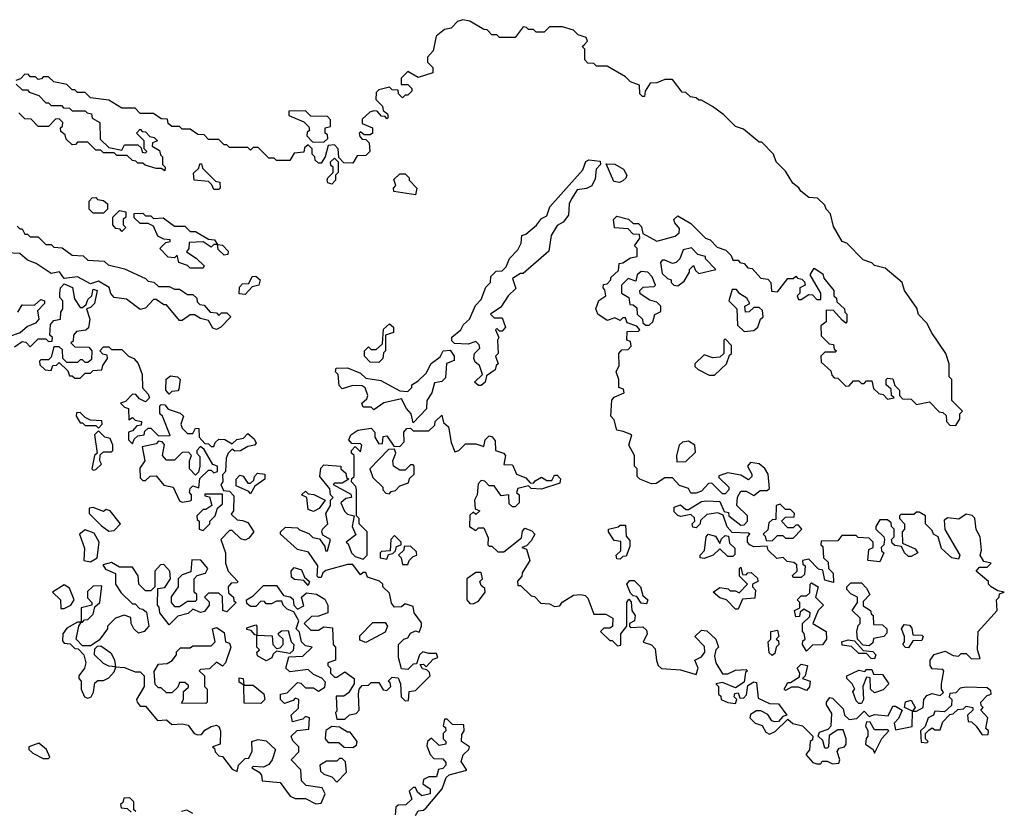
# Model space of a CAD drawing. Extents: x 2710666 to 2828562, y 857017 to 964538.
# Tile 108 of 138: x 2764585 to 2768340, y 926409 to 929428. Entities that reach past the tile are written whole.
import ezdxf

# ---------------------------------------------------------------- set-up
doc = ezdxf.new("R2010")
doc.units = 0

msp = doc.modelspace()

# ---------------------------------------------------------------- linework, layer by layer
at = {"layer": '0CON05XD'}
for points in [[(2766738.3, 929331.7), (2766750, 929345), (2766745, 929360), (2766715, 929370), (2766697, 929387), (2766655, 929400), (2766605, 929400), (2766585, 929380), (2766555, 929380), (2766545, 929390), (2766525, 929390), (2766518.3, 929398.3), (2766505, 929400), (2766475, 929360), (2766415, 929360), (2766405, 929370), (2766385, 929370), (2766368.3, 929388.3), (2766355, 929390), (2766301.7, 929421.7), (2766275, 929427.5), (2766255, 929420), (2766230, 929395), (2766205, 929390), (2766173.3, 929365), (2766161.7, 929308.3), (2766140, 929285), (2766140, 929265), (2766160, 929245), (2766160, 929225), (2766105, 929207.5), (2766065, 929230), (2766040, 929205), (2766040, 929180), (2766065, 929180), (2766080, 929165), (2766080, 929155), (2766065, 929140), (2766055, 929140), (2766045, 929130), (2766030, 929145), (2766028.3, 929158.3), (2766005, 929160), (2765995, 929170), (2765955, 929160), (2765945, 929150), (2765943, 929123), (2765968.3, 929098.3), (2765971.7, 929081.7), (2765988.3, 929068.3), (2765990, 929055), (2765985, 929050), (2765978.3, 929058.3), (2765965, 929060), (2765948.3, 929078.3), (2765935, 929080), (2765920, 929075), (2765891.7, 929048.3), (2765891.7, 929031.7), (2765930, 929015), (2765930, 928995), (2765921.7, 928988.3), (2765898.3, 928988.3), (2765885, 929000), (2765880, 928995), (2765881.7, 928981.7), (2765891.7, 928971.7), (2765905, 928970), (2765918.3, 928958.3), (2765920, 928925), (2765905, 928910), (2765871.7, 928908.3), (2765855, 928880), (2765821.7, 928881.7), (2765801.7, 928901.7), (2765800, 928935), (2765785, 928950), (2765761.7, 928948.3), (2765750, 928905), (2765735, 928880), (2765725, 928880), (2765711.7, 928891.7), (2765710, 928905), (2765700, 928915), (2765700, 928935), (2765685, 928950), (2765671.7, 928938.3), (2765668.3, 928921.7), (2765631.7, 928918.3), (2765615, 928890), (2765565, 928890), (2765555, 928900), (2765535, 928900), (2765495, 928940), (2765475, 928940), (2765465, 928930), (2765455, 928940), (2765385, 928940), (2765375, 928950), (2765365, 928950), (2765345, 928970), (2765305, 928970), (2765288.3, 928988.3), (2765265, 928990), (2765235, 929010), (2765205, 929010), (2765195, 929020), (2765165, 929020), (2765151.7, 929031.7), (2765148.3, 929048.3), (2765125, 929050), (2765095, 929070), (2765045, 929070), (2765025, 929090), (2764975, 929090), (2764925, 929120), (2764855, 929130), (2764835, 929150), (2764805, 929150), (2764795, 929160), (2764785, 929160), (2764765, 929180), (2764715, 929190), (2764695, 929210), (2764675, 929210), (2764668.3, 929201.7), (2764655, 929200), (2764645, 929210), (2764625, 929210), (2764618.3, 929218.3), (2764605, 929220), (2764588.3, 929201.7), (2764570, 929195)], [(2767985, 926832.5), (2768000, 926805), (2767990, 926790), (2768005, 926790), (2768030, 926805), (2768032.5, 926835), (2768045, 926850), (2768065, 926857.5), (2768095, 926850), (2768108.3, 926861.7), (2768100, 926875), (2768100, 926895), (2768110, 926945), (2768105, 926950), (2768065, 926952.5), (2768057.5, 926965), (2768057.5, 926985), (2768073, 927007), (2768115, 927020), (2768145, 927002.5), (2768165, 927000), (2768175, 927010), (2768195, 927010), (2768215, 926990), (2768248.3, 926991.7), (2768237.5, 927025), (2768240, 927095), (2768312.5, 927175), (2768310, 927215), (2768320, 927225), (2768321.7, 927238.3), (2768340, 927245), (2768315, 927250), (2768290, 927265), (2768280, 927275), (2768280, 927285), (2768232.5, 927325), (2768245, 927340), (2768275, 927340), (2768290, 927355), (2768261.7, 927361.7), (2768247.5, 927385), (2768252.5, 927405), (2768247.5, 927455), (2768233, 927483), (2768227, 927527), (2768217, 927537), (2768195, 927542.5), (2768167, 927523), (2768125, 927527.5), (2768111.2, 927518.8), (2768113, 927483), (2768170, 927385), (2768165, 927370), (2768140, 927375), (2768100.7, 927410.7), (2768087.5, 927455), (2768070, 927465), (2768065, 927480), (2768040, 927505), (2768040, 927535), (2768015, 927550), (2768005, 927550), (2767995, 927540), (2767945, 927540), (2767940, 927535), (2767940, 927525), (2767960, 927505), (2767960, 927485), (2767950, 927475), (2767951.7, 927431.7), (2768000, 927410), (2768010, 927395), (2767985, 927380), (2767975, 927380), (2767960, 927395), (2767948.3, 927418.3), (2767923, 927423), (2767911.7, 927431.7), (2767910, 927445), (2767920, 927455), (2767920, 927485), (2767910, 927495), (2767908.3, 927508.3), (2767895, 927520), (2767865, 927520), (2767850, 927495), (2767850, 927485), (2767880, 927455), (2767882.5, 927445), (2767880, 927425), (2767870, 927415), (2767871.7, 927401.7), (2767880, 927395), (2767865, 927360), (2767820, 927365), (2767823, 927407), (2767840, 927415), (2767840, 927435), (2767825, 927450), (2767782.5, 927452.5), (2767775, 927460), (2767720, 927460), (2767705, 927440), (2767641.7, 927438.3), (2767640, 927425), (2767648.3, 927418.3), (2767650, 927375), (2767668.3, 927358.3), (2767670, 927335), (2767687, 927317), (2767688.3, 927281.7), (2767655, 927290), (2767648.3, 927328.3), (2767631.7, 927331.7), (2767595, 927370), (2767570, 927365), (2767571.7, 927351.7), (2767580, 927345), (2767578.3, 927311.7), (2767565, 927300), (2767535, 927300), (2767531.7, 927308.3), (2767550, 927325), (2767548.3, 927348.3), (2767537, 927357), (2767511.7, 927361.7), (2767497, 927377), (2767473, 927373), (2767440, 927405), (2767435, 927420), (2767385, 927417.5), (2767370, 927425), (2767360, 927435), (2767360, 927455), (2767370, 927465), (2767365, 927470), (2767301.7, 927471.7), (2767283, 927493), (2767268.3, 927538.3), (2767247.5, 927547.5), (2767205, 927540), (2767181.7, 927518.3), (2767180, 927505), (2767165, 927490), (2767151.7, 927491.7), (2767150, 927505), (2767160, 927515), (2767158.3, 927528.3), (2767145, 927540), (2767106.7, 927533.3), (2767095, 927536.7), (2767080.5, 927550.5), (2767081.2, 927568.8), (2767105, 927577.5), (2767125, 927560), (2767135, 927560), (2767185, 927590), (2767205, 927593.3), (2767255, 927590), (2767271.7, 927551.7), (2767288.3, 927548.3), (2767290, 927535), (2767335, 927500), (2767348.3, 927501.7), (2767360, 927515), (2767360, 927535), (2767320, 927575), (2767323, 927607), (2767335, 927630), (2767355, 927630), (2767385, 927612.5), (2767408.3, 927631.7), (2767435, 927632.5), (2767445, 927640), (2767440, 927695), (2767426.1, 927716.1), (2767405, 927733.3), (2767371.7, 927738.3), (2767360, 927725), (2767377.5, 927695), (2767377.5, 927685), (2767365, 927672.5), (2767335, 927690), (2767285, 927700), (2767251.7, 927688.3), (2767251.7, 927681.7), (2767290, 927645), (2767290, 927635), (2767275, 927620), (2767265, 927620), (2767225, 927660), (2767211.7, 927658.3), (2767185, 927630), (2767165, 927622.5), (2767145, 927622.5), (2767135, 927640), (2767101.7, 927651.7), (2767075, 927680), (2767045, 927680), (2767011.7, 927658.3), (2766995, 927657.5), (2766950, 927675), (2766940, 927685), (2766940, 927715), (2766930, 927725), (2766930, 927765), (2766907.5, 927805), (2766920, 927845), (2766887, 927857), (2766861.7, 927861.7), (2766851.7, 927901.7), (2766840, 927915), (2766843, 927977), (2766851.7, 927988.3), (2766890, 928005), (2766888.3, 928018.3), (2766870, 928025), (2766870, 928055), (2766860, 928085), (2766871.7, 928108.3), (2766870, 928155), (2766881.7, 928168.3), (2766905, 928170), (2766917, 928183), (2766915, 928200), (2766900, 928205), (2766901.7, 928238.3), (2766945, 928240), (2766950, 928245), (2766938.3, 928258.3), (2766901.7, 928271.7), (2766895, 928290), (2766885, 928290), (2766875, 928280), (2766855, 928290), (2766825, 928280), (2766790, 928305), (2766782.5, 928325), (2766793.6, 928356.4), (2766820, 928375), (2766817, 928397), (2766810, 928405), (2766811.7, 928418.3), (2766825, 928420), (2766840, 928435), (2766840, 928445), (2766868.3, 928471.7), (2766871.7, 928498.3), (2766885, 928500), (2766915, 928520), (2766940, 928525), (2766940, 928555), (2766930, 928565), (2766950, 928595), (2766948.3, 928608.3), (2766925, 928610), (2766905, 928630), (2766853.3, 928633.3), (2766850, 928665), (2766861.7, 928678.3), (2766907, 928667), (2766925, 928650), (2766945, 928650), (2766957, 928637), (2766961.7, 928611.7), (2767015, 928582.5), (2767085, 928602.5), (2767100, 928615), (2767101.7, 928631.7), (2767083, 928653), (2767080, 928665), (2767095, 928680), (2767145, 928650), (2767200, 928595), (2767218.3, 928588.3), (2767245, 928560), (2767278.3, 928548.3), (2767298.3, 928528.3), (2767305, 928510), (2767325, 928510), (2767331.7, 928501.7), (2767348.3, 928498.3), (2767361.7, 928481.7), (2767378.3, 928478.3), (2767411.7, 928441.7), (2767438.3, 928438.3), (2767450, 928425), (2767451.7, 928391.7), (2767475, 928390), (2767515, 928440), (2767535, 928440), (2767545, 928450), (2767551.7, 928441.7), (2767568.3, 928438.3), (2767578.3, 928428.3), (2767580, 928415), (2767560, 928405), (2767560, 928385), (2767550, 928375), (2767555, 928360), (2767565, 928360), (2767595, 928380), (2767608.3, 928378.3), (2767625, 928360), (2767640, 928360), (2767640, 928385), (2767600, 928455), (2767615, 928480), (2767648.3, 928458.3), (2767651.7, 928441.7), (2767690, 928395), (2767690, 928375), (2767700, 928365), (2767701.7, 928351.7), (2767730, 928325), (2767731.7, 928311.7), (2767740, 928305), (2767740, 928275), (2767735, 928270), (2767721.7, 928281.7), (2767688.3, 928318.3), (2767660, 928320), (2767660, 928275), (2767640, 928260), (2767641.7, 928221.7), (2767671.7, 928191.7), (2767688.3, 928188.3), (2767691.7, 928171.7), (2767700, 928165), (2767695, 928160), (2767655, 928160), (2767640, 928145), (2767641.7, 928121.7), (2767678.3, 928088.3), (2767681.7, 928071.7), (2767691.7, 928061.7), (2767705, 928060), (2767735, 928030), (2767748.3, 928031.7), (2767765, 928050), (2767785, 928050), (2767795, 928040), (2767805, 928040), (2767815, 928050), (2767835, 928050), (2767841.7, 928021.7), (2767861.7, 928001.7), (2767878.3, 927998.3), (2767895, 927980), (2767920, 927985), (2767910, 927995), (2767908.3, 928018.3), (2767890, 928035), (2767890, 928055), (2767895, 928060), (2767915, 928057.5), (2767922.5, 928032.5), (2767940, 928015), (2767940, 927995), (2767951.7, 927981.7), (2767985, 927980), (2768005, 927960), (2768055, 927970), (2768091.7, 927931.7), (2768105, 927930), (2768118.3, 927918.3), (2768120, 927895), (2768131.7, 927881.7), (2768155, 927880), (2768170, 927905), (2768170, 927925), (2768180, 927935), (2768140, 927975), (2768140, 928055), (2768130, 928065), (2768130, 928115), (2768117.5, 928155), (2768063, 928233), (2768045, 928270), (2768013, 928303), (2768007, 928327), (2767960, 928395), (2767950, 928425), (2767885, 928480), (2767845, 928490), (2767835, 928500), (2767801.7, 928511.7), (2767740, 928575), (2767721.7, 928581.7), (2767688.3, 928638.3), (2767677, 928687), (2767660, 928705), (2767655, 928720), (2767627, 928747), (2767595, 928750), (2767563.6, 928773.6), (2767556.4, 928786.4), (2767533.6, 928803.6), (2767505, 928850), (2767470, 928885), (2767460, 928915), (2767415, 928960), (2767405, 928960), (2767345, 929010), (2767315, 929020), (2767270, 929065), (2767227, 929097), (2767185, 929120), (2767175, 929120), (2767165, 929130), (2767143, 929133), (2767125, 929150), (2767111.7, 929151.7), (2767075, 929200), (2767045, 929200), (2767015, 929186.7), (2766990, 929185), (2766970, 929155), (2766967.5, 929135), (2766960, 929135), (2766950, 929145), (2766948.3, 929178.3), (2766915, 929190), (2766895, 929210), (2766825, 929250), (2766785, 929250), (2766775, 929260), (2766751.7, 929261.7), (2766740, 929275), (2766740, 929315), (2766730, 929325), (2766738.3, 929331.7)], [(2764571.7, 929181.7), (2764595, 929160), (2764615, 929160), (2764621.7, 929151.7), (2764658.3, 929138.3), (2764685, 929110), (2764695, 929110), (2764705, 929100), (2764745, 929100), (2764751.7, 929091.7), (2764775, 929090), (2764785, 929080), (2764835, 929080), (2764841.7, 929071.7), (2764858.3, 929068.3), (2764861.7, 929051.7), (2764890, 929035), (2764891.7, 928971.7), (2764925, 928940), (2764975, 928930), (2764985, 928950), (2765035, 928950), (2765048.3, 928938.3), (2765051.7, 928921.7), (2765065, 928920), (2765070, 928925), (2765060, 928935), (2765060, 928965), (2765030, 928995), (2765045, 929010), (2765051.7, 929001.7), (2765065, 929000), (2765081.7, 928981.7), (2765098.3, 928978.3), (2765110, 928965), (2765091.7, 928958.3), (2765090, 928945), (2765118.3, 928928.3), (2765121.7, 928911.7), (2765130, 928905), (2765130, 928875), (2765140, 928865), (2765138.3, 928851.7), (2765125, 928860), (2765105, 928860), (2765063, 928873), (2765055, 928880), (2765035, 928880), (2765028.3, 928888.3), (2765015, 928890), (2764995, 928910), (2764955, 928910), (2764945, 928920), (2764905, 928920), (2764895, 928930), (2764875, 928930), (2764845, 928960), (2764805, 928960), (2764798.3, 928951.7), (2764785, 928950), (2764761.7, 928971.7), (2764758.3, 928988.3), (2764741.7, 929001.7), (2764740, 929015), (2764748.3, 929021.7), (2764750, 929035), (2764735, 929050), (2764721.7, 929048.3), (2764695, 929020), (2764655, 929020), (2764628.3, 929048.3), (2764605, 929050), (2764581.7, 929071.7)], [(2765745, 928960), (2765760, 928975), (2765758.3, 928988.3), (2765750, 928995), (2765750, 929015), (2765770, 929020), (2765770, 929045), (2765758.3, 929058.3), (2765695, 929060), (2765675, 929080), (2765611.7, 929078.3), (2765611.7, 929061.7), (2765668.3, 929038.3), (2765688.3, 929018.3), (2765690, 929005), (2765681.7, 928998.3), (2765680, 928985), (2765701.7, 928961.7), (2765745, 928960)], [(2765345, 928780), (2765325, 928780), (2765318.3, 928798.3), (2765305, 928810), (2765250, 928815), (2765248.3, 928841.7), (2765268.3, 928861.7), (2765271.7, 928878.3), (2765278.3, 928878.3), (2765281.7, 928861.7), (2765331.7, 928811.7), (2765348.3, 928808.3), (2765350, 928785), (2765345, 928780)], [(2765775, 928800), (2765760, 928805), (2765757.5, 928815), (2765760, 928825), (2765780, 928845), (2765780, 928865), (2765771.7, 928871.7), (2765770, 928885), (2765785, 928900), (2765800, 928885), (2765800, 928845), (2765790, 928835), (2765790, 928815), (2765775, 928800)], [(2766345, 928032.5), (2766335, 928032.5), (2766320, 928045), (2766350, 928075), (2766338.3, 928108.3), (2766321.7, 928121.7), (2766317.5, 928135), (2766320, 928155), (2766340, 928175), (2766337, 928187), (2766325, 928200), (2766295, 928190), (2766243, 928193), (2766233, 928203), (2766233, 928217), (2766267.5, 928245), (2766277.5, 928265), (2766300, 928285), (2766323, 928337), (2766345, 928360), (2766363, 928407), (2766380, 928425), (2766381.7, 928448.3), (2766401.7, 928468.3), (2766425, 928470), (2766440, 928485), (2766453.3, 928516.7), (2766485, 928550), (2766497.5, 928575), (2766500, 928605), (2766515, 928610), (2766556.4, 928643.6), (2766575, 928670), (2766595, 928680), (2766606.4, 928713.6), (2766732.5, 928855), (2766743.6, 928886.4), (2766755, 928892.5), (2766798.3, 928888.3), (2766800, 928875), (2766783, 928857), (2766779.3, 928820.7), (2766766.4, 928793.6), (2766746.4, 928783.6), (2766711.2, 928778.8), (2766688.8, 928745), (2766680.8, 928725), (2766678, 928682), (2766657.5, 928655), (2766635, 928642.5), (2766612.5, 928605), (2766602.5, 928545), (2766505, 928460), (2766495, 928460), (2766465, 928440), (2766477, 928403), (2766447.5, 928375), (2766419.3, 928330.7), (2766380, 928305), (2766395, 928290), (2766425, 928290), (2766437.5, 928255), (2766425, 928240), (2766415, 928240), (2766405, 928250), (2766400, 928245), (2766412.5, 928215), (2766407.5, 928205), (2766410, 928155), (2766400, 928145), (2766410, 928115), (2766401.7, 928108.3), (2766398.3, 928091.7), (2766365, 928070), (2766360, 928045), (2766345, 928032.5)], [(2766873, 928807), (2766850.7, 928810.7), (2766821.7, 928878.3), (2766855, 928876.7), (2766887.7, 928857.7), (2766900, 928835), (2766897, 928823), (2766885, 928812.5), (2766873, 928807)], [(2766095, 928760), (2766011.7, 928771.7), (2766010, 928785), (2766020, 928795), (2766011.7, 928818.3), (2766035, 928840), (2766055, 928840), (2766070, 928825), (2766070, 928815), (2766100, 928785), (2766095, 928760)], [(2764905, 928690), (2764865, 928690), (2764850, 928705), (2764850, 928735), (2764861.7, 928748.3), (2764875, 928750), (2764881.7, 928741.7), (2764905, 928737.5), (2764920, 928725), (2764920, 928705), (2764905, 928690)], [(2764975, 928620), (2764968.3, 928628.3), (2764951.7, 928631.7), (2764940, 928645), (2764940, 928675), (2764965, 928700), (2764990, 928695), (2764990, 928675), (2764980, 928665), (2764980, 928645), (2764990, 928635), (2764975, 928620)], [(2765285, 928480), (2765235, 928480), (2765225, 928490), (2765191.7, 928501.7), (2765185, 928530), (2765175, 928520), (2765151.7, 928521.7), (2765120, 928555), (2765141.7, 928578.3), (2765158.3, 928581.7), (2765158.3, 928588.3), (2765135, 928590), (2765111.7, 928601.7), (2765095, 928640), (2765075, 928650), (2765045, 928650), (2765021.7, 928671.7), (2765021.7, 928688.3), (2765055, 928690), (2765065, 928680), (2765085, 928680), (2765095, 928670), (2765131.7, 928671.7), (2765175, 928640), (2765215, 928640), (2765235, 928620), (2765255, 928620), (2765305, 928590), (2765328.3, 928588.3), (2765340, 928570), (2765358.3, 928568.3), (2765380, 928545), (2765378.3, 928531.7), (2765365, 928530), (2765341.7, 928551.7), (2765340, 928570), (2765325, 928570), (2765315, 928560), (2765285, 928580), (2765231.7, 928578.3), (2765230, 928555), (2765221.7, 928541.7), (2765258.3, 928518.3), (2765288.3, 928488.3), (2765285, 928480)], [(2764575, 928640), (2764585, 928630), (2764595, 928630), (2764605, 928610), (2764615, 928610), (2764625, 928600), (2764655, 928600), (2764685, 928570), (2764705, 928570), (2764715, 928560), (2764747, 928557), (2764785, 928530), (2764827, 928527), (2764845, 928510), (2764907, 928507), (2764923, 928493), (2764985, 928477.5), (2765065, 928440), (2765075, 928430), (2765097, 928427), (2765115, 928410), (2765155, 928410), (2765175, 928400), (2765195, 928400), (2765225, 928380), (2765245, 928380), (2765260, 928365), (2765261.7, 928351.7), (2765271.7, 928341.7), (2765288.3, 928338.3), (2765311.7, 928311.7), (2765335, 928310), (2765345, 928300), (2765355, 928310), (2765375, 928310), (2765390, 928295), (2765352.5, 928255), (2765335, 928246.2), (2765321.7, 928251.7), (2765305, 928280), (2765275, 928287.5), (2765251.7, 928301.7), (2765235, 928302.5), (2765205, 928280), (2765195, 928280), (2765145, 928340), (2765135, 928340), (2765105, 928360), (2765095, 928360), (2765065, 928327.5), (2765045, 928322.5), (2764991.7, 928361.7), (2764945, 928367.5), (2764933, 928383), (2764926.7, 928406.7), (2764885, 928430), (2764855, 928420), (2764805, 928447.5), (2764755, 928440), (2764736.2, 928466.2), (2764705, 928460), (2764648.3, 928498.3), (2764615, 928510), (2764586, 928536), (2764458.3, 928541.7)], [(2767095, 928412.5), (2767119.3, 928430.7), (2767140, 928465), (2767140, 928475), (2767155, 928490), (2767161.7, 928471.7), (2767175, 928460), (2767240, 928475), (2767200, 928515), (2767200, 928525), (2767171.7, 928531.7), (2767147, 928557), (2767115, 928550), (2767102.5, 928515), (2767088.3, 928501.7), (2767075, 928497.5), (2767045, 928510), (2767035, 928510), (2767028.3, 928501.7), (2767035, 928460), (2767055, 928440), (2767070, 928435), (2767070, 928425), (2767080, 928415), (2767095, 928412.5)], [(2766985, 928262.5), (2767000, 928275), (2767007, 928303), (2767030, 928315), (2767030, 928335), (2767015, 928350), (2766988.3, 928358.3), (2766951.7, 928381.7), (2766950, 928395), (2766963, 928407), (2767005, 928410), (2767010, 928415), (2766997, 928447), (2766980, 928465), (2766955, 928467.5), (2766940, 928455), (2766935, 928430), (2766905, 928440), (2766880, 928415), (2766880, 928385), (2766908.3, 928368.3), (2766911.7, 928341.7), (2766925, 928340), (2766938.3, 928328.3), (2766940, 928305), (2766960, 928285), (2766961.7, 928271.7), (2766972.5, 928262.5), (2766985, 928262.5)], [(2765445, 928380), (2765421.7, 928381.7), (2765423, 928407), (2765435, 928420), (2765458.3, 928421.7), (2765471.7, 928448.3), (2765485, 928450), (2765502.5, 928435), (2765497.5, 928415), (2765471.7, 928408.3), (2765445, 928380)], [(2764565, 928180), (2764595, 928200), (2764608.3, 928198.3), (2764625, 928180), (2764655, 928210), (2764685, 928210), (2764695, 928200), (2764708.3, 928201.7), (2764710, 928215), (2764700, 928225), (2764702.5, 928265), (2764715, 928280), (2764740, 928285), (2764741.7, 928311.7), (2764750, 928325), (2764750, 928355), (2764738.3, 928368.3), (2764737.5, 928385), (2764740, 928405), (2764755, 928420), (2764786.2, 928406.2), (2764793.6, 928363.6), (2764815, 928330), (2764825, 928330), (2764838.3, 928341.7), (2764845, 928360), (2764860, 928375), (2764865, 928400), (2764880, 928395)], [(2764880, 928395), (2764870, 928345), (2764855, 928330), (2764840, 928325), (2764852.5, 928285), (2764847, 928253), (2764837, 928243), (2764801.7, 928238.3), (2764790, 928225), (2764788.3, 928201.7), (2764780, 928195), (2764795, 928180), (2764848.3, 928178.3), (2764860, 928165), (2764858.3, 928131.7), (2764845, 928120), (2764835, 928120), (2764825, 928130), (2764815, 928130), (2764805, 928120), (2764765, 928120), (2764750, 928135), (2764748.3, 928168.3), (2764735, 928180), (2764715, 928180), (2764705, 928140), (2764695, 928130), (2764665, 928130), (2764660, 928125), (2764661.7, 928111.7), (2764681.7, 928091.7), (2764705, 928090), (2764711.7, 928108.3), (2764725, 928110), (2764735, 928120), (2764768.3, 928088.3), (2764775, 928070), (2764785, 928070), (2764795, 928060), (2764815, 928060), (2764835, 928080), (2764855, 928080), (2764865, 928090), (2764898.3, 928091.7), (2764901.7, 928108.3), (2764920, 928135), (2764918.3, 928148.3), (2764901.7, 928151.7), (2764890, 928165), (2764905, 928180), (2764925, 928180), (2764935, 928170), (2764975, 928170), (2765000, 928145), (2765020, 928135), (2765037, 928117), (2765052.5, 928075), (2765053, 928023), (2765075, 928000), (2765080, 927985), (2765065, 927970), (2765041.7, 927981.7), (2765028.3, 927998.3), (2765015, 928000), (2764988.3, 927971.7), (2764970, 927965), (2764985, 927950), (2765000, 927945), (2765001.7, 927901.7), (2765015, 927910), (2765025, 927900), (2765050, 927895), (2765048.3, 927881.7), (2765031.7, 927878.3), (2765015, 927860), (2765000, 927855), (2765000, 927825), (2765015, 927810), (2765021.7, 927828.3), (2765035, 927840), (2765060, 927845), (2765061.7, 927858.3), (2765075, 927870), (2765085, 927870), (2765115, 927840), (2765158.3, 927841.7), (2765130, 927915), (2765120, 927925), (2765120, 927955), (2765125, 927960), (2765138.3, 927958.3), (2765151.7, 927941.7), (2765197, 927927), (2765210, 927915), (2765200, 927885), (2765205, 927870), (2765225, 927850), (2765245, 927850), (2765255, 927870), (2765268.3, 927868.3), (2765270, 927835), (2765291.7, 927811.7), (2765305, 927810), (2765315, 927800), (2765325, 927800), (2765330, 927815), (2765345, 927827.5), (2765367, 927827), (2765395, 927810), (2765413, 927827), (2765438.3, 927831.7), (2765455, 927850), (2765479.3, 927829.3), (2765487, 927813), (2765480, 927805), (2765455, 927800), (2765427, 927783), (2765405, 927782.5), (2765395, 927790), (2765380, 927775), (2765372.5, 927755), (2765370, 927705), (2765358.3, 927691.7), (2765360, 927665), (2765352.5, 927655), (2765361.7, 927631.7), (2765385, 927630), (2765401.7, 927611.7), (2765400, 927555), (2765391.7, 927541.7), (2765415, 927520), (2765435, 927517.5), (2765455, 927510), (2765477.5, 927475), (2765459.3, 927450.7), (2765445, 927442.5), (2765428.3, 927448.3), (2765395, 927480), (2765385, 927480), (2765352.5, 927445), (2765370, 927395), (2765370, 927355), (2765380, 927325), (2765417.5, 927285), (2765415, 927280), (2765391.7, 927278.3), (2765380, 927265), (2765381.7, 927241.7), (2765400, 927225), (2765401.7, 927211.7), (2765410, 927205), (2765375, 927170), (2765360, 927175), (2765358.3, 927228.3), (2765345, 927240), (2765305, 927240), (2765290, 927225), (2765307, 927207), (2765307.5, 927195), (2765289.3, 927170.7), (2765275, 927167.5), (2765245, 927180), (2765227, 927163), (2765187.5, 927152.5), (2765155, 927120), (2765120, 927165), (2765117, 927187), (2765110, 927195), (2765111.7, 927258.3), (2765138.3, 927261.7), (2765160, 927295), (2765157.5, 927325), (2765135, 927350), (2765121.7, 927348.3), (2765100, 927325), (2765100, 927265), (2765085, 927250), (2765065, 927250), (2765040, 927275), (2765037, 927307), (2765015, 927340), (2764965, 927340), (2764935, 927357.5), (2764901.7, 927348.3), (2764911.7, 927331.7), (2764950, 927315), (2764950, 927275), (2764971.7, 927241.7), (2765015, 927200), (2765025, 927200), (2765041.7, 927181.7), (2765055, 927180), (2765068.3, 927168.3), (2765077.5, 927115), (2765060, 927095), (2765038.3, 927088.3), (2765020, 927105), (2765010, 927125), (2765008.3, 927148.3), (2764983, 927157), (2764950, 927145), (2764920, 927115), (2764920, 927105), (2764888.3, 927061.7), (2764855, 927040), (2764825, 927040), (2764800, 927065), (2764810, 927115), (2764820, 927130), (2764805, 927130), (2764765, 927107.5), (2764750, 927085), (2764748.3, 927058.3), (2764755, 927050), (2764777.5, 927047.5), (2764795, 927030), (2764808.3, 927028.3), (2764830, 927005), (2764837.5, 926975), (2764832.5, 926955), (2764810, 926925), (2764810, 926915), (2764820, 926905), (2764820, 926875), (2764832.5, 926845), (2764845, 926840), (2764857.5, 926845), (2764867, 926863), (2764871.7, 926898.3), (2764882.5, 926907.5), (2764905, 926907.5), (2764925, 926917.5), (2764945, 926940), (2764950, 926955), (2764950, 926960), (2764925, 926962.5), (2764905, 926972.5), (2764870, 927005), (2764871.7, 927028.3), (2764881.7, 927038.3), (2764895, 927040), (2764933, 927013), (2764947, 926987), (2764950, 926960), (2764985, 926957.5), (2765025, 926940), (2765045, 926940), (2765060, 926925), (2765060, 926885), (2765030, 926835), (2765032.5, 926825), (2765045, 926810), (2765065, 926810), (2765110, 926755), (2765145, 926757.5), (2765165, 926740), (2765205, 926742.5), (2765227, 926737), (2765250, 926705), (2765265, 926700), (2765278.3, 926701.7), (2765291.7, 926718.3), (2765315, 926732.5), (2765335, 926736.7), (2765345, 926732.5), (2765351.2, 926715), (2765350, 926665), (2765320, 926655), (2765328.3, 926648.3), (2765330, 926635), (2765345, 926620), (2765358.3, 926618.3), (2765395, 926570), (2765415, 926560), (2765420, 926585), (2765445, 926610), (2765458.3, 926611.7), (2765471.7, 926638.3), (2765470, 926675), (2765495, 926682.5), (2765525, 926677.5), (2765560, 926645), (2765547.5, 926605), (2765535, 926587.5), (2765515, 926577.5), (2765475, 926580), (2765470, 926575), (2765498.3, 926558.3), (2765507, 926547), (2765510, 926525), (2765578.3, 926518.3), (2765617, 926467), (2765635, 926457.5), (2765675, 926457.5), (2765715, 926437.5), (2765735, 926440)], [(2767348.3, 928238.3), (2767385, 928242.5), (2767400, 928255), (2767410, 928285), (2767420, 928295), (2767418.3, 928318.3), (2767405, 928330), (2767385, 928330), (2767367, 928313), (2767352.5, 928312.5), (2767350, 928335), (2767370, 928345), (2767357.5, 928365), (2767331.7, 928381.7), (2767318.3, 928398.3), (2767301.7, 928398.3), (2767290, 928355), (2767320, 928325), (2767323, 928263), (2767348.3, 928238.3)], [(2764578.3, 928311.7), (2764595, 928340), (2764641.7, 928338.3), (2764665, 928360), (2764680, 928355), (2764680, 928345), (2764652.5, 928317.5), (2764657.5, 928285), (2764645, 928270), (2764615, 928257.5), (2764587, 928233), (2764541.7, 928218.3)], [(2765955, 928120), (2765921.7, 928121.7), (2765900, 928145), (2765900, 928165), (2765915, 928180), (2765925, 928170), (2765945, 928170), (2765968.3, 928191.7), (2765973, 928247), (2765995, 928267.5), (2766010, 928255), (2766010, 928235), (2765980, 928225), (2765980, 928165), (2765972.5, 928157.5), (2765970, 928135), (2765955, 928120)], [(2767235, 928072.5), (2767280, 928115), (2767291.7, 928148.3), (2767300, 928155), (2767300, 928185), (2767275, 928210), (2767270, 928205), (2767270, 928155), (2767255, 928140), (2767228.3, 928138.3), (2767195, 928150), (2767160, 928115), (2767160, 928105), (2767173, 928093), (2767215, 928072.5), (2767235, 928072.5)], [(2766085, 927890), (2766077.5, 927925), (2766060, 927945), (2766041.7, 927981.7), (2765973.6, 927966.4), (2765935, 927940), (2765925, 927950), (2765895, 927950), (2765890, 927965), (2765908.3, 927981.7), (2765912.5, 927995), (2765903, 928023), (2765891.7, 928031.7), (2765855, 928032.5), (2765815, 928020), (2765803, 928033), (2765800, 928075), (2765790, 928085), (2765791.7, 928098.3), (2765835, 928100), (2765885, 928080), (2765905, 928060), (2765961.7, 928051.7), (2766035, 928012.5), (2766065, 928010), (2766080, 928025), (2766080, 928035), (2766105, 928050), (2766135, 928080), (2766153.6, 928116.4), (2766188.3, 928141.7), (2766200, 928165), (2766226.7, 928166.7), (2766242.5, 928145), (2766241.7, 928128.3), (2766213, 928117), (2766208.8, 928061.2), (2766195, 928047.5), (2766167, 928043), (2766156.7, 928005), (2766137.5, 927975), (2766137, 927943), (2766085, 927890)], [(2765155, 928000), (2765142.5, 928015), (2765143, 928057), (2765160.7, 928069.3), (2765186.2, 928066.2), (2765197.5, 928055), (2765191.7, 928018.3), (2765188.3, 928011.7), (2765165, 928010), (2765155, 928000)], [(2764885, 927870), (2764900, 927885), (2764898.3, 927898.3), (2764855, 927900), (2764835, 927910), (2764815, 927930), (2764801.7, 927928.3), (2764800, 927915), (2764815, 927890), (2764825, 927890), (2764835, 927880), (2764875, 927880), (2764885, 927870)], [(2765735, 926440), (2765750, 926475), (2765738.3, 926498.3), (2765677, 926507), (2765660, 926525), (2765657, 926567), (2765620, 926605), (2765650, 926635), (2765650, 926655), (2765627, 926677), (2765620, 926695), (2765643, 926717), (2765688.3, 926721.7), (2765690, 926765), (2765675, 926770), (2765665, 926760), (2765625, 926750), (2765620, 926775), (2765648.3, 926801.7), (2765650, 926835), (2765635, 926840), (2765628.3, 926831.7), (2765595, 926820), (2765580, 926835), (2765580, 926855), (2765605, 926860), (2765645, 926900), (2765657, 926897), (2765675, 926880), (2765705, 926880), (2765725, 926867.5), (2765748.3, 926881.7), (2765751.7, 926901.7), (2765737, 926917), (2765705, 926930), (2765685, 926950), (2765615, 926940), (2765600, 926955), (2765611.7, 926998.3), (2765665, 927000), (2765700, 927035), (2765675, 927040), (2765660, 927055), (2765651.7, 927091.7), (2765640, 927105), (2765650, 927135), (2765630, 927170), (2765605, 927180), (2765590, 927195), (2765585, 927210), (2765565, 927210), (2765545, 927200), (2765525, 927200), (2765518.3, 927208.3), (2765505, 927210), (2765485, 927190), (2765465, 927190), (2765451.7, 927201.7), (2765450, 927215), (2765475, 927230), (2765515, 927270), (2765565, 927270), (2765591.7, 927231.7), (2765617, 927227), (2765628.3, 927218.3), (2765630, 927195), (2765645, 927180), (2765668.3, 927191.7), (2765660, 927225), (2765678.3, 927241.7), (2765717, 927237), (2765748.3, 927218.3), (2765760, 927195), (2765760, 927165), (2765725, 927152.5), (2765698.3, 927151.7), (2765670, 927125), (2765695, 927100), (2765725, 927100), (2765745, 927112.5), (2765778.3, 927108.3), (2765780, 927045), (2765790, 927035), (2765790, 926985), (2765760, 926975), (2765760, 926965), (2765770, 926955), (2765770, 926935), (2765785, 926920), (2765795, 926920), (2765825, 926940), (2765860, 926915), (2765860, 926895), (2765839.3, 926860.7), (2765821.7, 926848.3), (2765791.7, 926848.3), (2765795, 926790), (2765790, 926785), (2765795, 926760), (2765825, 926760), (2765843, 926777), (2765868.3, 926781.7), (2765880, 926795), (2765877.5, 926855), (2765880, 926875), (2765891.7, 926888.3), (2765915, 926890), (2765925, 926900), (2765955, 926900), (2765971.7, 926871.7), (2765985, 926870), (2766000, 926885), (2765998.3, 926898.3), (2765990, 926905), (2766005, 926920), (2766028.3, 926918.3), (2766037.5, 926895), (2766040, 926845), (2766055, 926830), (2766068.3, 926831.7), (2766070, 926865), (2766095, 926870), (2766150, 926925), (2766148.3, 926938.3), (2766138.3, 926948.3), (2766121.7, 926951.7), (2766111.7, 926968.3), (2766125, 926970), (2766135, 926960), (2766161.7, 926988.3), (2766180, 926995), (2766175, 927010), (2766145, 927010), (2766123, 927017), (2766110, 927005), (2766098.3, 926971.7), (2766085, 926970), (2766065, 926950), (2766041.7, 926951.7), (2766030, 926995), (2766030, 927045), (2766050, 927065), (2766065, 927070), (2766075, 927087.5), (2766095, 927097.5), (2766108.3, 927091.7), (2766117.5, 927115), (2766117, 927127), (2766090, 927165), (2766085, 927190), (2766055, 927200), (2766041.7, 927188.3), (2766015, 927187.5), (2766003, 927203), (2765995, 927240), (2765970, 927265), (2765970, 927275), (2765957, 927287), (2765911.7, 927301.7), (2765905, 927320), (2765895, 927320), (2765885, 927310), (2765855, 927350), (2765835, 927350), (2765753, 927327), (2765741.7, 927318.3), (2765735, 927300), (2765725, 927300), (2765720, 927305), (2765722.5, 927345), (2765686.4, 927396.4), (2765645, 927407.5), (2765580, 927465), (2765580, 927475), (2765598.3, 927491.7), (2765645, 927490), (2765651.7, 927481.7), (2765688.3, 927468.3), (2765703, 927453), (2765728.3, 927448.3), (2765748.3, 927418.3), (2765751.7, 927401.7), (2765758.3, 927401.7), (2765770, 927445), (2765741.7, 927461.7), (2765737.5, 927475), (2765740, 927485), (2765760, 927505), (2765752.5, 927545), (2765770, 927575), (2765770, 927595), (2765780, 927605), (2765770, 927615), (2765768.3, 927638.3), (2765730, 927685), (2765733, 927717), (2765745, 927730), (2765810, 927725), (2765810, 927715), (2765828.3, 927698.3), (2765831.7, 927681.7), (2765840, 927675), (2765815, 927660), (2765785, 927660), (2765780, 927655), (2765848.3, 927618.3), (2765850, 927605), (2765828.3, 927601.7), (2765810, 927585), (2765823.6, 927553.6), (2765835, 927542.5), (2765860, 927535), (2765852.5, 927495), (2765867, 927463), (2765830, 927435), (2765838.3, 927428.3), (2765850, 927395), (2765865, 927380), (2765895, 927370), (2765910, 927385), (2765910, 927475), (2765880, 927505), (2765880, 927525), (2765870, 927535), (2765870, 927635), (2765867, 927647), (2765850, 927665), (2765851.7, 927678.3), (2765860, 927685), (2765860, 927765), (2765850, 927775), (2765850, 927785), (2765865, 927800), (2765885, 927780), (2765890, 927805), (2765885, 927810), (2765851.7, 927811.7), (2765840, 927825), (2765847.5, 927845), (2765875, 927862.5), (2765925, 927870), (2765940, 927855), (2765940, 927835), (2765955, 927810), (2765968.3, 927811.7), (2765971.7, 927838.3), (2765985, 927840), (2766011.7, 927801.7), (2766035, 927800), (2766051.7, 927818.3), (2766050, 927855), (2766061.7, 927868.3), (2766075, 927870), (2766085, 927860), (2766145, 927860), (2766168.3, 927881.7), (2766170, 927895), (2766195, 927920), (2766201.7, 927891.7), (2766220, 927875), (2766230, 927815), (2766245, 927780), (2766260, 927785), (2766285, 927810), (2766325, 927810), (2766355, 927800), (2766360, 927825), (2766375, 927840), (2766387, 927837), (2766398.3, 927821.7), (2766400, 927785), (2766430, 927775), (2766437.5, 927765), (2766431.7, 927731.7), (2766465, 927730), (2766480, 927695), (2766515, 927680), (2766531.7, 927661.7), (2766545, 927660), (2766550.7, 927669.3), (2766575, 927682.5), (2766595, 927670), (2766615, 927670), (2766625, 927690), (2766635, 927690), (2766647, 927677), (2766645, 927660), (2766575, 927636.7), (2766535, 927640), (2766525, 927650), (2766485, 927640), (2766480, 927625), (2766490, 927615), (2766490, 927585), (2766475, 927570), (2766465, 927570), (2766451.7, 927581.7), (2766450, 927615), (2766421.7, 927611.7), (2766395, 927650), (2766375, 927650), (2766358.3, 927668.3), (2766345, 927670), (2766333, 927657), (2766330, 927615), (2766320, 927595), (2766321.7, 927561.7), (2766340, 927555), (2766325, 927540), (2766315, 927550), (2766301.7, 927538.3), (2766300, 927495), (2766325, 927480), (2766335, 927490), (2766355, 927490), (2766371.7, 927451.7), (2766370, 927425), (2766375, 927420), (2766385, 927420), (2766408.3, 927398.3), (2766431.7, 927398.3), (2766498.3, 927451.7), (2766503, 927477), (2766511.7, 927488.3), (2766538.3, 927478.3), (2766550, 927465), (2766535, 927440), (2766518.3, 927421.7), (2766500, 927415), (2766518.3, 927408.3), (2766530, 927365), (2766501.7, 927318.3), (2766500, 927305), (2766483, 927287), (2766485, 927270), (2766495, 927270), (2766535, 927230), (2766548.3, 927228.3), (2766573, 927203), (2766605, 927200), (2766625, 927190), (2766645, 927192.5), (2766653.6, 927206.4), (2766697.1, 927232.9), (2766725, 927236), (2766741.4, 927231.4), (2766751.4, 927221.4), (2766775, 927160), (2766820.3, 927160.3), (2766846.7, 927145), (2766846.2, 927113.8), (2766835, 927106.7), (2766813.3, 927106.7), (2766800, 927095), (2766835, 927060), (2766845, 927060), (2766865, 927040), (2766877.5, 927042.5), (2766877.5, 927085), (2766900, 927115), (2766900, 927205), (2766907.5, 927217.5), (2766917, 927207), (2766920, 927175), (2766932.5, 927155), (2766930, 927135), (2766910, 927125), (2766910, 927115), (2766915, 927110), (2766961.7, 927111.7), (2766975, 927100), (2766977.5, 927085), (2766963.3, 927053.3), (2766995, 927043.8), (2767008.6, 927028.6), (2767013.3, 926983.3), (2767020, 926965), (2767033, 926953), (2767105, 926948.8), (2767165, 926930), (2767172.5, 926955), (2767160, 926985), (2767185, 926997.5), (2767197.5, 927015), (2767196.7, 927036.7), (2767160, 927075), (2767185, 927100), (2767205, 927097.5), (2767240, 927065), (2767250, 927035), (2767240, 927025), (2767235, 927000), (2767240, 926975), (2767265, 926932.5), (2767285, 926932.5), (2767315, 926947.5), (2767355, 926950), (2767360, 926945), (2767352.5, 926937.5), (2767348.3, 926901.7), (2767315, 926880), (2767265, 926900), (2767240, 926895), (2767250, 926885), (2767250, 926855), (2767258.3, 926848.3), (2767260, 926835), (2767285, 926823.3), (2767315, 926820), (2767320, 926835), (2767310, 926845), (2767311.7, 926858.3), (2767325, 926860), (2767331.7, 926841.7), (2767345, 926840), (2767357, 926853), (2767361.7, 926888.3), (2767385, 926902.5), (2767395, 926900), (2767400.7, 926840.7), (2767445, 926820), (2767478.3, 926818.3), (2767510, 926775), (2767495, 926770), (2767478.3, 926751.7), (2767465, 926750), (2767453.6, 926753.6), (2767438.3, 926778.3), (2767411.7, 926791.7), (2767395, 926792.5), (2767371.7, 926778.3), (2767370, 926765), (2767390, 926745), (2767416.4, 926736.4), (2767430.7, 926710.7), (2767445, 926702.5), (2767466.4, 926713.6), (2767515, 926760), (2767533, 926743), (2767570, 926735), (2767610, 926695), (2767608.3, 926681.7), (2767600, 926675), (2767597, 926643), (2767582.5, 926625), (2767610, 926595), (2767625, 926590), (2767640, 926590), (2767645, 926600), (2767665, 926600), (2767685, 926590), (2767708.3, 926591.7), (2767712.5, 926605), (2767703, 926637), (2767710.7, 926649.3), (2767730, 926655), (2767737.5, 926665), (2767737.5, 926685), (2767725, 926720), (2767705, 926720), (2767671.7, 926698.3), (2767670, 926655), (2767665, 926650), (2767655, 926650), (2767648.3, 926678.3), (2767630, 926695), (2767635, 926710), (2767668.3, 926721.7), (2767680, 926735), (2767681.7, 926781.7), (2767662.5, 926815), (2767662.5, 926825), (2767675, 926842.5), (2767685, 926840), (2767725, 926800), (2767730, 926775), (2767748.3, 926758.3), (2767777, 926763), (2767805, 926790), (2767825, 926770), (2767845, 926777.5), (2767897, 926773), (2767915, 926810), (2767925, 926810), (2767950, 926795), (2767937, 926763), (2767920, 926745), (2767925, 926720), (2767988.3, 926731.7), (2767990, 926790), (2767960, 926805), (2767963.6, 926826.4), (2767985, 926832.5)], [(2764865, 927710), (2764875, 927712.5), (2764897, 927733), (2764890, 927745), (2764891.7, 927768.3), (2764905, 927780), (2764935, 927780), (2764940, 927785), (2764940, 927805), (2764930, 927830), (2764910, 927835), (2764885, 927860), (2764870, 927845), (2764880, 927775), (2764870, 927765), (2764860, 927715), (2764865, 927710)], [(2765205, 927587.5), (2765235, 927592.5), (2765240, 927595), (2765240, 927615), (2765232.5, 927625), (2765235, 927640), (2765245, 927650), (2765268.3, 927641.7), (2765271.7, 927678.3), (2765305, 927710), (2765315, 927710), (2765325, 927700), (2765340, 927705), (2765340, 927725), (2765321.7, 927731.7), (2765288.3, 927788.3), (2765275, 927800), (2765260, 927785), (2765260, 927775), (2765271.7, 927761.7), (2765272.5, 927725), (2765267.5, 927702.5), (2765255, 927690), (2765232.5, 927715), (2765232.5, 927745), (2765240, 927765), (2765228.3, 927778.3), (2765205, 927777.5), (2765175, 927747.5), (2765145, 927747.5), (2765130, 927765), (2765137.5, 927807.5), (2765128.3, 927818.3), (2765115, 927820), (2765105, 927810), (2765051.7, 927798.3), (2765062.5, 927745), (2765043, 927717), (2765045, 927680), (2765055, 927670), (2765065, 927670), (2765083, 927687), (2765105, 927687.5), (2765135, 927652.5), (2765170, 927645), (2765195, 927592.5), (2765205, 927587.5)], [(2765995, 927620), (2766001.7, 927628.3), (2766018.3, 927631.7), (2766035, 927650), (2766068.3, 927661.7), (2766071.7, 927678.3), (2766090, 927695), (2766090, 927725), (2766085, 927730), (2766075, 927730), (2766055, 927710), (2766035, 927710), (2766010, 927725), (2766007.5, 927745), (2766020, 927775), (2766015, 927790), (2765991.7, 927788.3), (2765920, 927715), (2765931.7, 927681.7), (2765970, 927645), (2765970, 927635), (2765981.7, 927621.7), (2765995, 927620)], [(2767091.7, 927741.7), (2767125, 927742.5), (2767161.7, 927778.3), (2767160, 927805), (2767135, 927820), (2767113, 927817), (2767100, 927805), (2767090, 927765), (2767091.7, 927741.7)], [(2765465, 927620), (2765458.3, 927628.3), (2765410, 927650), (2765410, 927675), (2765425, 927690), (2765437, 927687), (2765455, 927660), (2765465, 927660), (2765478.3, 927671.7), (2765480, 927685), (2765491.7, 927698.3), (2765520, 927695), (2765520, 927675), (2765481.7, 927648.3), (2765465, 927620)], [(2765285, 927480), (2765310, 927505), (2765310, 927515), (2765330, 927535), (2765340, 927565), (2765358.3, 927581.7), (2765358.3, 927618.3), (2765291.7, 927618.3), (2765291.7, 927611.7), (2765308.3, 927608.3), (2765317.5, 927575), (2765295, 927560), (2765285, 927560), (2765260, 927535), (2765261.7, 927521.7), (2765270, 927515), (2765270, 927485), (2765285, 927480)], [(2765705, 927552.5), (2765685, 927560), (2765680, 927605), (2765660, 927615), (2765675, 927630), (2765685, 927620), (2765707, 927617), (2765750, 927595), (2765726.7, 927563.3), (2765705, 927552.5)], [(2764925, 927477.5), (2764945, 927480), (2764970, 927505), (2764930, 927555), (2764915, 927560), (2764905, 927552.5), (2764865, 927567.5), (2764850, 927565), (2764850, 927545), (2764897, 927497), (2764925, 927477.5)], [(2767455, 927440), (2767475, 927460), (2767495, 927460), (2767505, 927450), (2767535, 927450), (2767567.5, 927485), (2767555, 927500), (2767545, 927500), (2767535, 927490), (2767515, 927490), (2767490, 927515), (2767505, 927530), (2767538.3, 927531.7), (2767540, 927545), (2767525, 927560), (2767505, 927560), (2767485, 927580), (2767470, 927575), (2767468.3, 927521.7), (2767455, 927520), (2767441.7, 927508.3), (2767438.3, 927481.7), (2767420, 927465), (2767428.3, 927458.3), (2767431.7, 927441.7), (2767455, 927440)], [(2766875, 927370), (2766861.7, 927371.7), (2766860, 927385), (2766877.5, 927402.5), (2766877, 927437), (2766851.7, 927441.7), (2766830, 927475), (2766830, 927485), (2766867, 927493), (2766875, 927500), (2766895, 927500), (2766898.3, 927458.3), (2766911.7, 927441.7), (2766911.7, 927418.3), (2766898.3, 927381.7), (2766885, 927380), (2766875, 927370)], [(2764855, 927360), (2764880, 927375), (2764887.5, 927435), (2764869.3, 927469.3), (2764835, 927482.5), (2764812.5, 927465), (2764831.7, 927411.7), (2764830, 927365), (2764855, 927360)], [(2765985, 927370), (2765991.7, 927388.3), (2766008.3, 927391.7), (2766018.3, 927401.7), (2766021.7, 927418.3), (2766040, 927425), (2766040, 927435), (2766015, 927460), (2766000, 927445), (2765998.3, 927401.7), (2765965, 927400), (2765960, 927395), (2765960, 927375), (2765985, 927370)], [(2767195, 927372.5), (2767180, 927375), (2767180, 927385), (2767197, 927403), (2767202.5, 927455), (2767210, 927465), (2767238.3, 927458.3), (2767255, 927430), (2767261.7, 927448.3), (2767275, 927460), (2767288.3, 927458.3), (2767291.7, 927431.7), (2767311.7, 927411.7), (2767311.7, 927388.3), (2767305, 927380), (2767285, 927380), (2767255, 927410), (2767230, 927385), (2767195, 927372.5)], [(2766065, 927350), (2766070, 927365), (2766085, 927380), (2766100, 927385), (2766098.3, 927398.3), (2766075, 927420), (2766051.7, 927418.3), (2766050, 927405), (2766030, 927385), (2766040, 927375), (2766045, 927350), (2766065, 927350)], [(2765195, 927190), (2765225, 927210), (2765255, 927210), (2765260, 927215), (2765260, 927235), (2765250, 927245), (2765250, 927295), (2765261.7, 927308.3), (2765293, 927317), (2765302.5, 927335), (2765276.2, 927366.2), (2765241.7, 927368.3), (2765238.3, 927321.7), (2765205, 927310), (2765190, 927295), (2765190, 927265), (2765163, 927227), (2765162.5, 927205), (2765175, 927190), (2765195, 927190)], [(2765685, 927270), (2765668.3, 927288.3), (2765632.5, 927292.5), (2765621.7, 927301.7), (2765620, 927325), (2765631.7, 927338.3), (2765659.3, 927329.3), (2765671.7, 927301.7), (2765690, 927285), (2765685, 927270)], [(2767325, 927180), (2767315, 927180), (2767280, 927215), (2767255, 927222.5), (2767230, 927245), (2767255, 927262.5), (2767287, 927257), (2767295, 927250), (2767315, 927250), (2767328.3, 927241.7), (2767360, 927275), (2767330, 927305), (2767330, 927335), (2767335, 927340), (2767341.7, 927311.7), (2767355, 927310), (2767361.7, 927318.3), (2767375, 927320), (2767398.3, 927298.3), (2767400, 927285), (2767380, 927275), (2767380, 927265), (2767391.7, 927251.7), (2767388.3, 927221.7), (2767341.7, 927218.3), (2767325, 927180)], [(2766315, 927200), (2766335, 927210), (2766360, 927245), (2766358.3, 927258.3), (2766345, 927270), (2766340, 927285), (2766350, 927295), (2766345, 927320), (2766325, 927320), (2766290, 927295), (2766290, 927215), (2766301.7, 927201.7), (2766315, 927200)], [(2764741.7, 927181.7), (2764755, 927182.5), (2764780, 927195), (2764792.5, 927215), (2764775, 927260), (2764755, 927272.5), (2764710, 927245), (2764740, 927215), (2764741.7, 927181.7)], [(2764825, 927130), (2764831.7, 927138.3), (2764845, 927140), (2764865, 927160), (2764871.7, 927188.3), (2764890, 927205), (2764898.3, 927268.3), (2764865, 927267.5), (2764843, 927247), (2764843, 927223), (2764860, 927205), (2764860, 927195), (2764820, 927185), (2764820, 927130), (2764825, 927130)], [(2766975, 927200), (2766955, 927202.5), (2766938.3, 927228.3), (2766925, 927230), (2766915, 927240), (2766900, 927275), (2766911.7, 927288.3), (2766928.3, 927288.3), (2766952.5, 927265), (2766961.7, 927231.7), (2766980, 927215), (2766975, 927200)], [(2767585, 927020), (2767570, 927045), (2767571.7, 927058.3), (2767580, 927065), (2767577, 927087), (2767570, 927095), (2767570, 927125), (2767598.3, 927151.7), (2767600, 927165), (2767575, 927180), (2767561.7, 927168.3), (2767558.3, 927151.7), (2767545, 927150), (2767540, 927175), (2767560, 927185), (2767560, 927205), (2767550, 927215), (2767565, 927230), (2767585, 927230), (2767598.3, 927241.7), (2767600, 927275), (2767605, 927280), (2767630, 927265), (2767620, 927225), (2767650, 927195), (2767630, 927175), (2767610, 927125), (2767660, 927095), (2767662.5, 927065), (2767647, 927043), (2767608.3, 927041.7), (2767585, 927020)], [(2767825, 927040), (2767801.7, 927041.7), (2767780, 927065), (2767777.5, 927095), (2767782.5, 927117.5), (2767790, 927125), (2767790, 927145), (2767760, 927175), (2767780, 927205), (2767780, 927225), (2767755, 927237.5), (2767740, 927255), (2767740, 927265), (2767755, 927280), (2767795, 927280), (2767815, 927260), (2767827.5, 927235), (2767801.7, 927208.3), (2767801.7, 927191.7), (2767830, 927175), (2767831.7, 927161.7), (2767840, 927155), (2767841.7, 927121.7), (2767875, 927120), (2767892.5, 927105), (2767891.7, 927088.3), (2767880, 927075), (2767841.7, 927068.3), (2767838.3, 927051.7), (2767825, 927040)], [(2765295, 926820), (2765201.7, 926821.7), (2765210, 926835), (2765210, 926865), (2765228.3, 926881.7), (2765228.3, 926888.3), (2765215, 926900), (2765195, 926900), (2765188.3, 926881.7), (2765165, 926860), (2765145, 926860), (2765125, 926880), (2765115, 926880), (2765101.7, 926891.7), (2765098.3, 926941.7), (2765115, 926970), (2765147, 926973), (2765166.4, 926983.6), (2765182.5, 927005), (2765183, 927017), (2765198.3, 927031.7), (2765235, 927032.5), (2765245, 927040), (2765315, 927040), (2765330, 927055), (2765320, 927105), (2765335, 927110), (2765365, 927090), (2765370, 927055), (2765385, 927050), (2765390, 927035), (2765370, 926975), (2765358.3, 926961.7), (2765335, 926977.5), (2765308.3, 926951.7), (2765275, 926950), (2765270, 926945), (2765290, 926925), (2765290, 926885), (2765300, 926875), (2765300, 926825), (2765295, 926820)], [(2765525, 926982.5), (2765491.7, 927001.7), (2765490, 927015), (2765500, 927025), (2765490, 927035), (2765490, 927080), (2765481.7, 927081.7), (2765468.3, 927098.3), (2765451.7, 927101.7), (2765451.7, 927108.3), (2765485, 927120), (2765490, 927115), (2765490, 927080), (2765548.3, 927078.3), (2765550, 927045), (2765565, 927030), (2765578.3, 927031.7), (2765590, 927045), (2765590, 927065), (2765571.7, 927081.7), (2765571.7, 927088.3), (2765583, 927097), (2765608.3, 927098.3), (2765620, 927055), (2765630, 927045), (2765628.3, 927021.7), (2765615, 927010), (2765565, 927020), (2765551.7, 927008.3), (2765546.4, 926993.6), (2765525, 926982.5)], [(2765905, 927052.5), (2765881.7, 927061.7), (2765881.7, 927078.3), (2765931.7, 927128.3), (2765978.3, 927128.3), (2765987.5, 927115), (2765978.3, 927091.7), (2765905, 927052.5)], [(2767975, 927032.5), (2767963, 927033), (2767952.5, 927045), (2767960, 927055), (2767960, 927075), (2767947.5, 927105), (2767958.3, 927121.7), (2767978.3, 927118.3), (2767987, 927107), (2767991.7, 927081.7), (2768025, 927080), (2768030, 927075), (2768025, 927060), (2767991.7, 927058.3), (2767975, 927032.5)], [(2767455, 927002.5), (2767443, 927013), (2767440, 927055), (2767450, 927065), (2767450, 927095), (2767475, 927100), (2767480, 927075), (2767470, 927065), (2767478.3, 927058.3), (2767480, 927045), (2767470, 927035), (2767465, 927010), (2767455, 927002.5)], [(2767845, 926990), (2767831.7, 926991.7), (2767815, 927010), (2767785, 927010), (2767757.5, 927037.5), (2767721.7, 927041.7), (2767720, 927055), (2767745, 927062.5), (2767768.3, 927058.3), (2767801.7, 927021.7), (2767838.3, 927018.3), (2767850, 927005), (2767845, 926990)], [(2767585, 926870), (2767555, 926882.5), (2767528.3, 926881.7), (2767505, 926870), (2767500, 926875), (2767515, 926900), (2767525, 926900), (2767558.3, 926921.7), (2767560, 926935), (2767550, 926955), (2767565, 926970), (2767590, 926965), (2767580, 926925), (2767570, 926915), (2767600, 926905), (2767597, 926883), (2767585, 926870)], [(2767795, 926820), (2767785, 926820), (2767775, 926830), (2767762.5, 926865), (2767770, 926875), (2767760, 926895), (2767740, 926915), (2767740, 926925), (2767785, 926947.5), (2767807.5, 926942.5), (2767815, 926950), (2767835, 926950), (2767841.7, 926931.7), (2767875, 926930), (2767900, 926895), (2767878.3, 926871.7), (2767845, 926860), (2767830, 926875), (2767828.3, 926918.3), (2767815, 926920), (2767800, 926885), (2767802.5, 926835), (2767795, 926820)], [(2765505, 926820), (2765441.7, 926821.7), (2765440, 926890), (2765421.7, 926901.7), (2765421.7, 926918.3), (2765437.5, 926915), (2765440, 926890), (2765475, 926890), (2765516.4, 926856.4), (2765520, 926835), (2765505, 926820)], [(2768045, 926670), (2768050, 926675), (2768040, 926685), (2768040, 926705), (2768051.7, 926718.3), (2768065, 926727.5), (2768075, 926720), (2768095, 926720), (2768105, 926750), (2768131.7, 926778.3), (2768145, 926780), (2768162.5, 926797.5), (2768185, 926800), (2768195, 926810), (2768220, 926805), (2768220, 926795), (2768200, 926775), (2768201.7, 926751.7), (2768215, 926750), (2768233, 926733), (2768255, 926700), (2768278.3, 926701.7), (2768280, 926715), (2768270, 926725), (2768277.5, 926765), (2768250, 926795), (2768260, 926805), (2768251.7, 926811.7), (2768250, 926825), (2768275, 926850), (2768290, 926855), (2768288.3, 926868.3), (2768275, 926880), (2768195, 926882.5), (2768171.7, 926878.3), (2768155, 926860), (2768131.7, 926858.3), (2768130, 926845), (2768140, 926835), (2768138.3, 926811.7), (2768111.7, 926788.3), (2768075, 926790), (2768070, 926775), (2768050, 926765), (2768038.3, 926731.7), (2768020, 926715), (2768023, 926673), (2768045, 926670)], [(2766095, 926392.5), (2766105, 926410), (2766125, 926413.3), (2766135, 926422.5), (2766195.8, 926495), (2766211.7, 926538.3), (2766222.5, 926547.5), (2766290, 926565), (2766268.3, 926598.3), (2766275.8, 926624.2), (2766297.5, 926645), (2766300, 926655), (2766270, 926675), (2766271.7, 926701.7), (2766280, 926715), (2766278.3, 926738.3), (2766235, 926740), (2766215, 926760), (2766205, 926760), (2766200, 926735), (2766208.3, 926728.3), (2766210, 926715), (2766200, 926705), (2766200, 926685), (2766210, 926675), (2766210, 926665), (2766185, 926660), (2766155, 926687.5), (2766140, 926675), (2766138.3, 926658.3), (2766150, 926625), (2766165, 926610), (2766198.3, 926608.3), (2766210, 926595), (2766210, 926585), (2766198.3, 926571.7), (2766181.7, 926568.3), (2766175, 926540), (2766145, 926540), (2766125, 926530), (2766123, 926513), (2766150, 926495), (2766150, 926475), (2766118.3, 926468.3), (2766101.7, 926481.7), (2766095, 926500), (2766085, 926500), (2766070, 926485), (2766080, 926455), (2766057, 926433), (2766028.3, 926431.7), (2766020, 926425), (2766017.5, 926395)], [(2767845, 926630), (2767873, 926687), (2767900, 926715), (2767895, 926720), (2767845, 926720), (2767828.3, 926748.3), (2767815, 926750), (2767810, 926735), (2767820, 926715), (2767820, 926695), (2767813, 926687), (2767810, 926665), (2767840, 926645), (2767845, 926630)], [(2765855, 926652.5), (2765869.3, 926660.7), (2765872.5, 926675), (2765845, 926710), (2765835, 926710), (2765805, 926730), (2765775, 926732.5), (2765753, 926717), (2765750, 926685), (2765761.7, 926671.7), (2765801.7, 926671.7), (2765823, 926653), (2765855, 926652.5)], [(2764695, 926610), (2764700, 926615), (2764687.5, 926645), (2764658.3, 926668.3), (2764620, 926655), (2764620, 926645), (2764635, 926630), (2764675, 926610), (2764695, 926610)], [(2765795, 926520), (2765831.7, 926558.3), (2765827, 926597), (2765815, 926610), (2765805, 926610), (2765795, 926600), (2765755, 926600), (2765730, 926585), (2765731.7, 926561.7), (2765745, 926550), (2765775, 926540), (2765795, 926520)], [(2765028.3, 926408.3), (2765020, 926415), (2765020, 926445), (2765005, 926460), (2764981.7, 926458.3), (2764978.3, 926441.7), (2764970, 926435), (2764971.7, 926421.7), (2764995, 926420), (2765010, 926405)], [(2765245, 926400), (2765223, 926413), (2765201.7, 926408.3)]]:
    msp.add_lwpolyline(points, dxfattribs=at)

doc.saveas('drawing.dxf')
